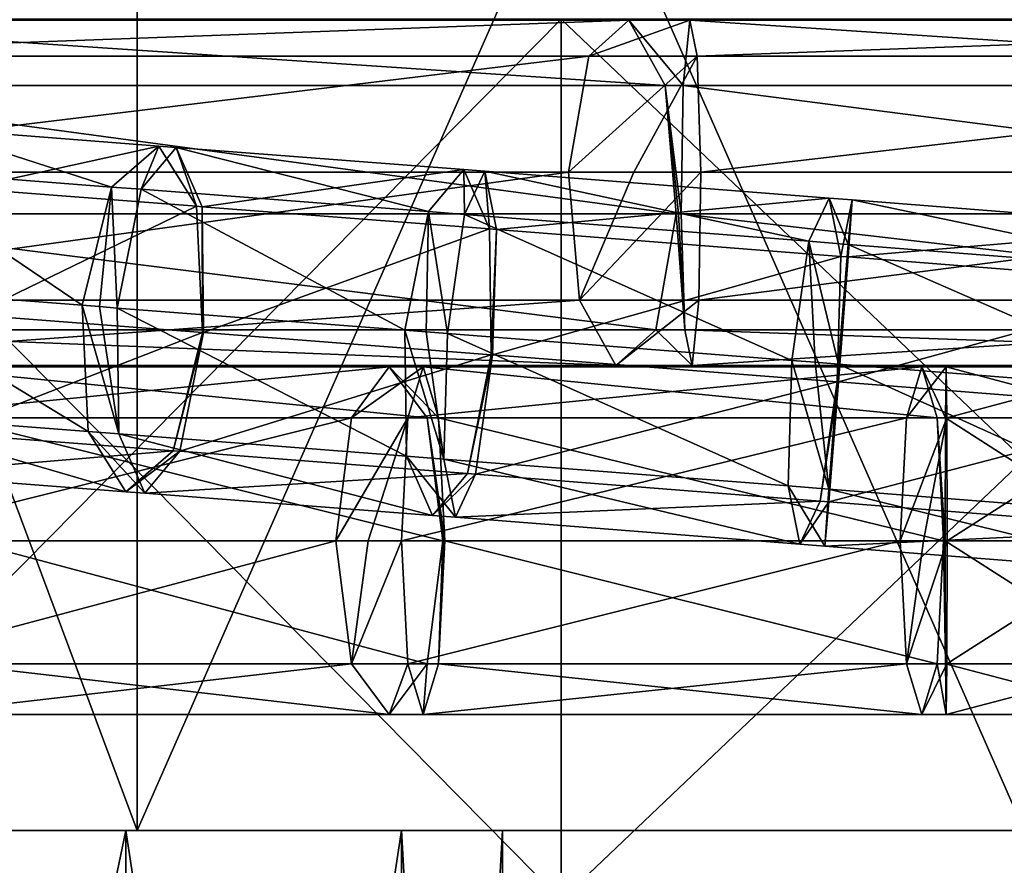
# Model space of a CAD drawing. Header units: millimetres. Extents: x -28.2 to 28.2, y -5.4 to 32.5.
# Tile 18 of 40: x -4.3 to -0.1, y 16.1 to 19.8. Entities that reach past the tile are written whole.
import ezdxf

# ---------------------------------------------------------------- set-up
doc = ezdxf.new("R2010")
doc.units = ezdxf.units.MM
doc.header["$LTSCALE"] = 81.481481
for name, color, linetype in [('10', 7, 'CONTINUOUS'), ('12', 7, 'CONTINUOUS'), ('13', 7, 'CONTINUOUS'), ('181', 7, 'CONTINUOUS'), ('182', 7, 'CONTINUOUS'), ('183', 7, 'CONTINUOUS'), ('184', 7, 'CONTINUOUS'), ('185', 7, 'CONTINUOUS'), ('186', 7, 'CONTINUOUS'), ('187', 7, 'CONTINUOUS'), ('188', 7, 'CONTINUOUS'), ('189', 7, 'CONTINUOUS'), ('190', 7, 'CONTINUOUS'), ('284', 7, 'CONTINUOUS'), ('285', 7, 'CONTINUOUS'), ('286', 7, 'CONTINUOUS'), ('287', 7, 'CONTINUOUS'), ('288', 7, 'CONTINUOUS'), ('289', 7, 'CONTINUOUS'), ('290', 7, 'CONTINUOUS'), ('291', 7, 'CONTINUOUS'), ('292', 7, 'CONTINUOUS'), ('293', 7, 'CONTINUOUS'), ('294', 7, 'CONTINUOUS'), ('295', 7, 'CONTINUOUS'), ('296', 7, 'CONTINUOUS'), ('297', 7, 'CONTINUOUS'), ('345', 7, 'CONTINUOUS'), ('346', 7, 'CONTINUOUS'), ('347', 7, 'CONTINUOUS'), ('348', 7, 'CONTINUOUS'), ('349', 7, 'CONTINUOUS'), ('350', 7, 'CONTINUOUS'), ('4', 7, 'CONTINUOUS'), ('5', 7, 'CONTINUOUS'), ('6', 7, 'CONTINUOUS'), ('8', 7, 'CONTINUOUS')]:
    doc.layers.add(name, color=color, linetype=linetype)

msp = doc.modelspace()

# ---------------------------------------------------------------- linework, layer by layer
at = {"layer": '10', "color": 7, "linetype": 'Continuous'}
for points in [[(-1.9969, 19.8, -11.3253), (-1.9969, 16, -11.3253), (-5.75, 16, -9.9593), (-1.9969, 19.8, -11.3253)], [(-5.75, 19.8, -9.9593), (-1.9969, 19.8, -11.3253), (-5.75, 16, -9.9593), (-5.75, 19.8, -9.9593)], [(1.9969, 19.8, -11.3253), (1.9969, 16, -11.3253), (-1.9969, 16, -11.3253), (1.9969, 19.8, -11.3253)], [(-1.9969, 19.8, -11.3253), (1.9969, 19.8, -11.3253), (-1.9969, 16, -11.3253), (-1.9969, 19.8, -11.3253)]]:
    msp.add_3dface(points, dxfattribs=at)
at = {"layer": '12', "color": 7, "linetype": 'Continuous'}
for points in [[(-5.5, 8.5, 1.25), (-3.875, 16.3, 0.8146), (-3.875, 8.5, 0.8146), (-5.5, 8.5, 1.25)], [(-5.5, 16.3, 1.25), (-3.875, 16.3, 0.8146), (-5.5, 8.5, 1.25), (-5.5, 16.3, 1.25)], [(-3.875, 8.5, 0.8146), (-2.6854, 16.3, -0.375), (-2.6854, 8.5, -0.375), (-3.875, 8.5, 0.8146)], [(-3.875, 16.3, 0.8146), (-2.6854, 16.3, -0.375), (-3.875, 8.5, 0.8146), (-3.875, 16.3, 0.8146)], [(-2.6854, 8.5, -0.375), (-2.25, 16.3, -2), (-2.25, 8.5, -2), (-2.6854, 8.5, -0.375)], [(-2.6854, 16.3, -0.375), (-2.25, 16.3, -2), (-2.6854, 8.5, -0.375), (-2.6854, 16.3, -0.375)]]:
    msp.add_3dface(points, dxfattribs=at)
at = {"layer": '13', "color": 7, "linetype": 'Continuous'}
for points in [[(-3.875, 16.3, -4.8146), (-5.5, 16.3, -5.25), (-3.875, 8.5, -4.8146), (-3.875, 16.3, -4.8146)], [(-3.875, 8.5, -4.8146), (-5.5, 16.3, -5.25), (-5.5, 8.5, -5.25), (-3.875, 8.5, -4.8146)], [(-2.6854, 16.3, -3.625), (-3.875, 16.3, -4.8146), (-2.6854, 8.5, -3.625), (-2.6854, 16.3, -3.625)], [(-2.6854, 8.5, -3.625), (-3.875, 16.3, -4.8146), (-3.875, 8.5, -4.8146), (-2.6854, 8.5, -3.625)], [(-2.25, 16.3, -2), (-2.6854, 16.3, -3.625), (-2.25, 8.5, -2), (-2.25, 16.3, -2)], [(-2.25, 8.5, -2), (-2.6854, 16.3, -3.625), (-2.6854, 8.5, -3.625), (-2.25, 8.5, -2)]]:
    msp.add_3dface(points, dxfattribs=at)
at = {"layer": '181', "linetype": 'Continuous'}
for points in [[(-2.7389, 18.3, 11.9329), (-4.9578, 18.0803, 11.7714), (-2.9023, 18.0803, 12.4374), (-2.7389, 18.3, 11.9329)], [(-4.7943, 18.3, 11.2669), (-4.9578, 18.0803, 11.7714), (-2.7389, 18.3, 11.9329), (-4.7943, 18.3, 11.2669)], [(-2.5754, 18.0803, 11.4284), (-4.7943, 18.3, 11.2669), (-2.7389, 18.3, 11.9329), (-2.5754, 18.0803, 11.4284)], [(-4.6309, 18.0803, 10.7624), (-4.7943, 18.3, 11.2669), (-2.5754, 18.0803, 11.4284), (-4.6309, 18.0803, 10.7624)], [(-2.9023, 18.0803, 12.4374), (-5.0255, 17.55, 11.9804), (-2.97, 17.55, 12.6464), (-2.9023, 18.0803, 12.4374)], [(-4.9578, 18.0803, 11.7714), (-5.0255, 17.55, 11.9804), (-2.9023, 18.0803, 12.4374), (-4.9578, 18.0803, 11.7714)], [(-2.5077, 17.55, 11.2194), (-4.6309, 18.0803, 10.7624), (-2.5754, 18.0803, 11.4284), (-2.5077, 17.55, 11.2194)], [(-4.5631, 17.55, 10.5534), (-4.6309, 18.0803, 10.7624), (-2.5077, 17.55, 11.2194), (-4.5631, 17.55, 10.5534)]]:
    msp.add_3dface(points, dxfattribs=at)
at = {"layer": '182', "linetype": 'Continuous'}
for points in [[(-5.0255, 17.55, 11.9804), (-4.9578, 17.0197, 11.7714), (-2.97, 17.55, 12.6464), (-5.0255, 17.55, 11.9804)], [(-2.97, 17.55, 12.6464), (-4.9578, 17.0197, 11.7714), (-2.9023, 17.0197, 12.4374), (-2.97, 17.55, 12.6464)], [(-4.6309, 17.0197, 10.7624), (-4.5631, 17.55, 10.5534), (-2.5754, 17.0197, 11.4284), (-4.6309, 17.0197, 10.7624)], [(-4.5631, 17.55, 10.5534), (-2.5077, 17.55, 11.2194), (-2.5754, 17.0197, 11.4284), (-4.5631, 17.55, 10.5534)], [(-4.9578, 17.0197, 11.7714), (-4.7943, 16.8, 11.2669), (-2.9023, 17.0197, 12.4374), (-4.9578, 17.0197, 11.7714)], [(-2.9023, 17.0197, 12.4374), (-4.7943, 16.8, 11.2669), (-2.7389, 16.8, 11.9329), (-2.9023, 17.0197, 12.4374)], [(-4.7943, 16.8, 11.2669), (-4.6309, 17.0197, 10.7624), (-2.7389, 16.8, 11.9329), (-4.7943, 16.8, 11.2669)], [(-2.7389, 16.8, 11.9329), (-4.6309, 17.0197, 10.7624), (-2.5754, 17.0197, 11.4284), (-2.7389, 16.8, 11.9329)]]:
    msp.add_3dface(points, dxfattribs=at)
at = {"layer": '183', "linetype": 'Continuous'}
for points in [[(-2.5925, 18.3, 11.9655), (-2.9023, 18.0803, 12.4374), (-2.659, 18.0803, 12.4917), (-2.5925, 18.3, 11.9655)], [(-2.7389, 18.3, 11.9329), (-2.9023, 18.0803, 12.4374), (-2.5925, 18.3, 11.9655), (-2.7389, 18.3, 11.9329)], [(-2.5261, 18.0803, 11.4394), (-2.7389, 18.3, 11.9329), (-2.5925, 18.3, 11.9655), (-2.5261, 18.0803, 11.4394)], [(-2.5754, 18.0803, 11.4284), (-2.7389, 18.3, 11.9329), (-2.5261, 18.0803, 11.4394), (-2.5754, 18.0803, 11.4284)], [(-2.659, 18.0803, 12.4917), (-2.97, 17.55, 12.6464), (-2.8297, 17.55, 12.6847), (-2.659, 18.0803, 12.4917)], [(-2.9023, 18.0803, 12.4374), (-2.97, 17.55, 12.6464), (-2.659, 18.0803, 12.4917), (-2.9023, 18.0803, 12.4374)], [(-2.6865, 17.55, 12.7096), (-2.659, 18.0803, 12.4917), (-2.8297, 17.55, 12.6847), (-2.6865, 17.55, 12.7096)], [(-2.4985, 17.55, 11.2215), (-2.5754, 18.0803, 11.4284), (-2.5261, 18.0803, 11.4394), (-2.4985, 17.55, 11.2215)], [(-2.5031, 17.55, 11.2206), (-2.5754, 18.0803, 11.4284), (-2.4985, 17.55, 11.2215), (-2.5031, 17.55, 11.2206)], [(-2.5077, 17.55, 11.2194), (-2.5754, 18.0803, 11.4284), (-2.5031, 17.55, 11.2206), (-2.5077, 17.55, 11.2194)]]:
    msp.add_3dface(points, dxfattribs=at)
at = {"layer": '184', "linetype": 'Continuous'}
for points in [[(-2.97, 17.55, 12.6464), (-2.9023, 17.0197, 12.4374), (-2.8297, 17.55, 12.6847), (-2.97, 17.55, 12.6464)], [(-2.6865, 17.55, 12.7096), (-2.9023, 17.0197, 12.4374), (-2.659, 17.0197, 12.4917), (-2.6865, 17.55, 12.7096)], [(-2.9023, 17.0197, 12.4374), (-2.6865, 17.55, 12.7096), (-2.8297, 17.55, 12.6847), (-2.9023, 17.0197, 12.4374)], [(-2.5754, 17.0197, 11.4284), (-2.5077, 17.55, 11.2194), (-2.5261, 17.0197, 11.4394), (-2.5754, 17.0197, 11.4284)], [(-2.5031, 17.55, 11.2206), (-2.4985, 17.55, 11.2215), (-2.5261, 17.0197, 11.4394), (-2.5031, 17.55, 11.2206)], [(-2.5077, 17.55, 11.2194), (-2.5031, 17.55, 11.2206), (-2.5261, 17.0197, 11.4394), (-2.5077, 17.55, 11.2194)], [(-2.9023, 17.0197, 12.4374), (-2.7389, 16.8, 11.9329), (-2.659, 17.0197, 12.4917), (-2.9023, 17.0197, 12.4374)], [(-2.659, 17.0197, 12.4917), (-2.7389, 16.8, 11.9329), (-2.5925, 16.8, 11.9655), (-2.659, 17.0197, 12.4917)], [(-2.7389, 16.8, 11.9329), (-2.5754, 17.0197, 11.4284), (-2.5925, 16.8, 11.9655), (-2.7389, 16.8, 11.9329)], [(-2.5925, 16.8, 11.9655), (-2.5754, 17.0197, 11.4284), (-2.5261, 17.0197, 11.4394), (-2.5925, 16.8, 11.9655)]]:
    msp.add_3dface(points, dxfattribs=at)
at = {"layer": '185', "linetype": 'Continuous'}
for points in [[(-0.4414, 18.3, 12.2372), (-2.659, 18.0803, 12.4917), (-0.5078, 18.0803, 12.7634), (-0.4414, 18.3, 12.2372)], [(-2.5925, 18.3, 11.9655), (-2.659, 18.0803, 12.4917), (-0.4414, 18.3, 12.2372), (-2.5925, 18.3, 11.9655)], [(-0.3749, 18.0803, 11.7111), (-2.5925, 18.3, 11.9655), (-0.4414, 18.3, 12.2372), (-0.3749, 18.0803, 11.7111)], [(-2.5261, 18.0803, 11.4394), (-2.5925, 18.3, 11.9655), (-0.3749, 18.0803, 11.7111), (-2.5261, 18.0803, 11.4394)], [(-0.5078, 18.0803, 12.7634), (-2.6865, 17.55, 12.7096), (-0.5353, 17.55, 12.9813), (-0.5078, 18.0803, 12.7634)], [(-2.659, 18.0803, 12.4917), (-2.6865, 17.55, 12.7096), (-0.5078, 18.0803, 12.7634), (-2.659, 18.0803, 12.4917)], [(-0.3474, 17.55, 11.4931), (-2.5261, 18.0803, 11.4394), (-0.3749, 18.0803, 11.7111), (-0.3474, 17.55, 11.4931)], [(-2.4985, 17.55, 11.2215), (-2.5261, 18.0803, 11.4394), (-0.3474, 17.55, 11.4931), (-2.4985, 17.55, 11.2215)]]:
    msp.add_3dface(points, dxfattribs=at)
at = {"layer": '186', "linetype": 'Continuous'}
for points in [[(-2.6865, 17.55, 12.7096), (-2.659, 17.0197, 12.4917), (-0.5353, 17.55, 12.9813), (-2.6865, 17.55, 12.7096)], [(-0.5353, 17.55, 12.9813), (-2.659, 17.0197, 12.4917), (-0.5078, 17.0197, 12.7634), (-0.5353, 17.55, 12.9813)], [(-2.5261, 17.0197, 11.4394), (-2.4985, 17.55, 11.2215), (-0.3749, 17.0197, 11.7111), (-2.5261, 17.0197, 11.4394)], [(-2.4985, 17.55, 11.2215), (-0.3474, 17.55, 11.4931), (-0.3749, 17.0197, 11.7111), (-2.4985, 17.55, 11.2215)], [(-2.659, 17.0197, 12.4917), (-2.5925, 16.8, 11.9655), (-0.5078, 17.0197, 12.7634), (-2.659, 17.0197, 12.4917)], [(-0.5078, 17.0197, 12.7634), (-2.5925, 16.8, 11.9655), (-0.4414, 16.8, 12.2372), (-0.5078, 17.0197, 12.7634)], [(-2.5925, 16.8, 11.9655), (-2.5261, 17.0197, 11.4394), (-0.4414, 16.8, 12.2372), (-2.5925, 16.8, 11.9655)], [(-0.4414, 16.8, 12.2372), (-2.5261, 17.0197, 11.4394), (-0.3749, 17.0197, 11.7111), (-0.4414, 16.8, 12.2372)]]:
    msp.add_3dface(points, dxfattribs=at)
at = {"layer": '187', "linetype": 'Continuous'}
for points in [[(-0.4414, 18.3, 12.2372), (-0.5078, 18.0803, 12.7634), (-0.3365, 18.3, 12.2435), (-0.4414, 18.3, 12.2372)], [(-0.3365, 18.3, 12.2435), (-0.5078, 18.0803, 12.7634), (-0.3335, 18.0803, 12.7738), (-0.3365, 18.3, 12.2435)], [(-0.3396, 18.0803, 11.7132), (-0.4414, 18.3, 12.2372), (-0.3365, 18.3, 12.2435), (-0.3396, 18.0803, 11.7132)], [(-0.3749, 18.0803, 11.7111), (-0.4414, 18.3, 12.2372), (-0.3396, 18.0803, 11.7132), (-0.3749, 18.0803, 11.7111)], [(-0.5078, 18.0803, 12.7634), (-0.5353, 17.55, 12.9813), (-0.3335, 18.0803, 12.7738), (-0.5078, 18.0803, 12.7634)], [(-0.3335, 18.0803, 12.7738), (-0.5353, 17.55, 12.9813), (-0.434, 17.55, 12.9907), (-0.3335, 18.0803, 12.7738)], [(-0.3322, 17.55, 12.9935), (-0.3335, 18.0803, 12.7738), (-0.434, 17.55, 12.9907), (-0.3322, 17.55, 12.9935)], [(-0.3474, 17.55, 11.4931), (-0.3749, 18.0803, 11.7111), (-0.3441, 17.55, 11.4934), (-0.3474, 17.55, 11.4931)], [(-0.3441, 17.55, 11.4934), (-0.3749, 18.0803, 11.7111), (-0.3408, 17.55, 11.4935), (-0.3441, 17.55, 11.4934)], [(-0.3408, 17.55, 11.4935), (-0.3749, 18.0803, 11.7111), (-0.3396, 18.0803, 11.7132), (-0.3408, 17.55, 11.4935)]]:
    msp.add_3dface(points, dxfattribs=at)
at = {"layer": '188', "linetype": 'Continuous'}
for points in [[(-0.5353, 17.55, 12.9813), (-0.5078, 17.0197, 12.7634), (-0.434, 17.55, 12.9907), (-0.5353, 17.55, 12.9813)], [(-0.3322, 17.55, 12.9935), (-0.5078, 17.0197, 12.7634), (-0.3335, 17.0197, 12.7738), (-0.3322, 17.55, 12.9935)], [(-0.5078, 17.0197, 12.7634), (-0.3322, 17.55, 12.9935), (-0.434, 17.55, 12.9907), (-0.5078, 17.0197, 12.7634)], [(-0.3749, 17.0197, 11.7111), (-0.3474, 17.55, 11.4931), (-0.3396, 17.0197, 11.7132), (-0.3749, 17.0197, 11.7111)], [(-0.3474, 17.55, 11.4931), (-0.3441, 17.55, 11.4934), (-0.3396, 17.0197, 11.7132), (-0.3474, 17.55, 11.4931)], [(-0.3441, 17.55, 11.4934), (-0.3408, 17.55, 11.4935), (-0.3396, 17.0197, 11.7132), (-0.3441, 17.55, 11.4934)], [(-0.5078, 17.0197, 12.7634), (-0.4414, 16.8, 12.2372), (-0.3335, 17.0197, 12.7738), (-0.5078, 17.0197, 12.7634)], [(-0.3335, 17.0197, 12.7738), (-0.4414, 16.8, 12.2372), (-0.3365, 16.8, 12.2435), (-0.3335, 17.0197, 12.7738)], [(-0.4414, 16.8, 12.2372), (-0.3749, 17.0197, 11.7111), (-0.3365, 16.8, 12.2435), (-0.4414, 16.8, 12.2372)], [(-0.3365, 16.8, 12.2435), (-0.3749, 17.0197, 11.7111), (-0.3396, 17.0197, 11.7132), (-0.3365, 16.8, 12.2435)]]:
    msp.add_3dface(points, dxfattribs=at)
at = {"layer": '189', "linetype": 'Continuous'}
for points in [[(-0.3396, 18.0803, 11.7132), (-0.3365, 18.3, 12.2435), (0.4898, 18.0803, 11.7084), (-0.3396, 18.0803, 11.7132)], [(0.4898, 18.0803, 11.7084), (-0.3365, 18.3, 12.2435), (0.4929, 18.3, 12.2387), (0.4898, 18.0803, 11.7084)], [(-0.3365, 18.3, 12.2435), (-0.3335, 18.0803, 12.7738), (0.4929, 18.3, 12.2387), (-0.3365, 18.3, 12.2435)], [(0.4929, 18.3, 12.2387), (-0.3335, 18.0803, 12.7738), (0.4959, 18.0803, 12.769), (0.4929, 18.3, 12.2387)], [(-0.3408, 17.55, 11.4935), (-0.3396, 18.0803, 11.7132), (0.4885, 17.55, 11.4887), (-0.3408, 17.55, 11.4935)], [(0.4885, 17.55, 11.4887), (-0.3396, 18.0803, 11.7132), (0.4898, 18.0803, 11.7084), (0.4885, 17.55, 11.4887)], [(-0.3335, 18.0803, 12.7738), (-0.3322, 17.55, 12.9935), (0.4959, 18.0803, 12.769), (-0.3335, 18.0803, 12.7738)], [(0.4959, 18.0803, 12.769), (-0.3322, 17.55, 12.9935), (0.4972, 17.55, 12.9887), (0.4959, 18.0803, 12.769)]]:
    msp.add_3dface(points, dxfattribs=at)
at = {"layer": '190', "linetype": 'Continuous'}
for points in [[(-0.3408, 17.55, 11.4935), (0.4885, 17.55, 11.4887), (0.4898, 17.0197, 11.7084), (-0.3408, 17.55, 11.4935)], [(-0.3396, 17.0197, 11.7132), (-0.3408, 17.55, 11.4935), (0.4898, 17.0197, 11.7084), (-0.3396, 17.0197, 11.7132)], [(0.4972, 17.55, 12.9887), (-0.3335, 17.0197, 12.7738), (0.4959, 17.0197, 12.769), (0.4972, 17.55, 12.9887)], [(-0.3322, 17.55, 12.9935), (-0.3335, 17.0197, 12.7738), (0.4972, 17.55, 12.9887), (-0.3322, 17.55, 12.9935)], [(0.4929, 16.8, 12.2387), (-0.3396, 17.0197, 11.7132), (0.4898, 17.0197, 11.7084), (0.4929, 16.8, 12.2387)], [(-0.3365, 16.8, 12.2435), (-0.3396, 17.0197, 11.7132), (0.4929, 16.8, 12.2387), (-0.3365, 16.8, 12.2435)], [(0.4959, 17.0197, 12.769), (-0.3365, 16.8, 12.2435), (0.4929, 16.8, 12.2387), (0.4959, 17.0197, 12.769)], [(-0.3335, 17.0197, 12.7738), (-0.3365, 16.8, 12.2435), (0.4959, 17.0197, 12.769), (-0.3335, 17.0197, 12.7738)]]:
    msp.add_3dface(points, dxfattribs=at)
at = {"layer": '284', "linetype": 'Continuous'}
for points in [[(-0.7586, 18.7739, -11.6822), (0.7508, 18.9024, -12.2064), (-0.7412, 19.0198, -12.2006), (-0.7586, 18.7739, -11.6822)], [(-0.7412, 19.0198, -12.2006), (0.7337, 18.7109, -12.7473), (-0.7584, 18.8283, -12.7415), (-0.7412, 19.0198, -12.2006)], [(0.7508, 18.9024, -12.2064), (0.7337, 18.7109, -12.7473), (-0.7412, 19.0198, -12.2006), (0.7508, 18.9024, -12.2064)], [(0.7335, 18.6565, -11.688), (0.7508, 18.9024, -12.2064), (-0.7586, 18.7739, -11.6822), (0.7335, 18.6565, -11.688)], [(-0.7584, 18.8283, -12.7415), (0.692, 18.1942, -12.9938), (-0.8, 18.3116, -12.988), (-0.7584, 18.8283, -12.7415)], [(0.7337, 18.7109, -12.7473), (0.692, 18.1942, -12.9938), (-0.7584, 18.8283, -12.7415), (0.7337, 18.7109, -12.7473)], [(-0.8003, 18.2347, -11.4899), (0.7335, 18.6565, -11.688), (-0.7586, 18.7739, -11.6822), (-0.8003, 18.2347, -11.4899)], [(0.6918, 18.1173, -11.4958), (0.7335, 18.6565, -11.688), (-0.8003, 18.2347, -11.4899), (0.6918, 18.1173, -11.4958)]]:
    msp.add_3dface(points, dxfattribs=at)
at = {"layer": '285', "linetype": 'Continuous'}
for points in [[(-0.8, 18.3116, -12.988), (0.6504, 17.6549, -12.8015), (-0.8417, 17.7723, -12.7957), (-0.8, 18.3116, -12.988)], [(0.692, 18.1942, -12.9938), (0.6504, 17.6549, -12.8015), (-0.8, 18.3116, -12.988), (0.692, 18.1942, -12.9938)], [(0.6918, 18.1173, -11.4958), (-0.8003, 18.2347, -11.4899), (-0.8419, 17.7179, -11.7364), (0.6918, 18.1173, -11.4958)], [(0.6502, 17.6005, -11.7423), (0.6918, 18.1173, -11.4958), (-0.8419, 17.7179, -11.7364), (0.6502, 17.6005, -11.7423)], [(-0.8417, 17.7723, -12.7957), (0.633, 17.409, -12.2831), (-0.859, 17.5264, -12.2773), (-0.8417, 17.7723, -12.7957)], [(0.6504, 17.6549, -12.8015), (0.633, 17.409, -12.2831), (-0.8417, 17.7723, -12.7957), (0.6504, 17.6549, -12.8015)], [(-0.859, 17.5264, -12.2773), (0.6502, 17.6005, -11.7423), (-0.8419, 17.7179, -11.7364), (-0.859, 17.5264, -12.2773)], [(0.633, 17.409, -12.2831), (0.6502, 17.6005, -11.7423), (-0.859, 17.5264, -12.2773), (0.633, 17.409, -12.2831)]]:
    msp.add_3dface(points, dxfattribs=at)
at = {"layer": '286', "linetype": 'Continuous'}
for points in [[(-0.8407, 19.0276, -12.1937), (-0.7584, 18.8283, -12.7415), (-0.9281, 18.8416, -12.7297), (-0.8407, 19.0276, -12.1937)], [(-0.7905, 18.7764, -11.68), (-0.7412, 19.0198, -12.2006), (-0.8407, 19.0276, -12.1937), (-0.7905, 18.7764, -11.68)], [(-0.7412, 19.0198, -12.2006), (-0.7584, 18.8283, -12.7415), (-0.8407, 19.0276, -12.1937), (-0.7412, 19.0198, -12.2006)], [(-0.7586, 18.7739, -11.6822), (-0.7412, 19.0198, -12.2006), (-0.7905, 18.7764, -11.68), (-0.7586, 18.7739, -11.6822)], [(-1.0015, 18.3274, -12.974), (-0.9281, 18.8416, -12.7297), (-0.901, 18.3195, -12.9843), (-1.0015, 18.3274, -12.974)], [(-0.9281, 18.8416, -12.7297), (-0.8, 18.3116, -12.988), (-0.901, 18.3195, -12.9843), (-0.9281, 18.8416, -12.7297)], [(-0.7584, 18.8283, -12.7415), (-0.8, 18.3116, -12.988), (-0.9281, 18.8416, -12.7297), (-0.7584, 18.8283, -12.7415)], [(-0.8069, 18.2352, -11.4895), (-0.7586, 18.7739, -11.6822), (-0.7905, 18.7764, -11.68), (-0.8069, 18.2352, -11.4895)], [(-0.8036, 18.2349, -11.4898), (-0.7586, 18.7739, -11.6822), (-0.8069, 18.2352, -11.4895), (-0.8036, 18.2349, -11.4898)], [(-0.8003, 18.2347, -11.4899), (-0.7586, 18.7739, -11.6822), (-0.8036, 18.2349, -11.4898), (-0.8003, 18.2347, -11.4899)]]:
    msp.add_3dface(points, dxfattribs=at)
at = {"layer": '287', "linetype": 'Continuous'}
for points in [[(-1.0015, 18.3274, -12.974), (-0.8417, 17.7723, -12.7957), (-1.0178, 17.7861, -12.7835), (-1.0015, 18.3274, -12.974)], [(-0.8417, 17.7723, -12.7957), (-1.0015, 18.3274, -12.974), (-0.901, 18.3195, -12.9843), (-0.8417, 17.7723, -12.7957)], [(-0.8, 18.3116, -12.988), (-0.8417, 17.7723, -12.7957), (-0.901, 18.3195, -12.9843), (-0.8, 18.3116, -12.988)], [(-0.8036, 18.2349, -11.4898), (-0.8069, 18.2352, -11.4895), (-0.8802, 17.7209, -11.7338), (-0.8036, 18.2349, -11.4898)], [(-0.8003, 18.2347, -11.4899), (-0.8036, 18.2349, -11.4898), (-0.8802, 17.7209, -11.7338), (-0.8003, 18.2347, -11.4899)], [(-0.8419, 17.7179, -11.7364), (-0.8003, 18.2347, -11.4899), (-0.8802, 17.7209, -11.7338), (-0.8419, 17.7179, -11.7364)], [(-0.8417, 17.7723, -12.7957), (-0.859, 17.5264, -12.2773), (-1.0178, 17.7861, -12.7835), (-0.8417, 17.7723, -12.7957)], [(-1.0178, 17.7861, -12.7835), (-0.859, 17.5264, -12.2773), (-0.9676, 17.5349, -12.2698), (-1.0178, 17.7861, -12.7835)], [(-0.9676, 17.5349, -12.2698), (-0.8419, 17.7179, -11.7364), (-0.8802, 17.7209, -11.7338), (-0.9676, 17.5349, -12.2698)], [(-0.859, 17.5264, -12.2773), (-0.8419, 17.7179, -11.7364), (-0.9676, 17.5349, -12.2698), (-0.859, 17.5264, -12.2773)]]:
    msp.add_3dface(points, dxfattribs=at)
at = {"layer": '288', "linetype": 'Continuous'}
for points in [[(-2.3268, 19.1436, -11.9917), (-0.9281, 18.8416, -12.7297), (-2.4142, 18.9576, -12.5276), (-2.3268, 19.1436, -11.9917)], [(-0.8407, 19.0276, -12.1937), (-0.9281, 18.8416, -12.7297), (-2.3268, 19.1436, -11.9917), (-0.8407, 19.0276, -12.1937)], [(-2.2766, 18.8924, -11.478), (-0.8407, 19.0276, -12.1937), (-2.3268, 19.1436, -11.9917), (-2.2766, 18.8924, -11.478)], [(-0.7905, 18.7764, -11.68), (-0.8407, 19.0276, -12.1937), (-2.2766, 18.8924, -11.478), (-0.7905, 18.7764, -11.68)], [(-2.4142, 18.9576, -12.5276), (-1.0015, 18.3274, -12.974), (-2.4875, 18.4434, -12.7719), (-2.4142, 18.9576, -12.5276)], [(-0.9281, 18.8416, -12.7297), (-1.0015, 18.3274, -12.974), (-2.4142, 18.9576, -12.5276), (-0.9281, 18.8416, -12.7297)], [(-2.2929, 18.3512, -11.2875), (-0.7905, 18.7764, -11.68), (-2.2766, 18.8924, -11.478), (-2.2929, 18.3512, -11.2875)], [(-0.8069, 18.2352, -11.4895), (-0.7905, 18.7764, -11.68), (-2.2929, 18.3512, -11.2875), (-0.8069, 18.2352, -11.4895)]]:
    msp.add_3dface(points, dxfattribs=at)
at = {"layer": '289', "linetype": 'Continuous'}
for points in [[(-2.4875, 18.4434, -12.7719), (-1.0178, 17.7861, -12.7835), (-2.5039, 17.9021, -12.5814), (-2.4875, 18.4434, -12.7719)], [(-1.0015, 18.3274, -12.974), (-1.0178, 17.7861, -12.7835), (-2.4875, 18.4434, -12.7719), (-1.0015, 18.3274, -12.974)], [(-0.8069, 18.2352, -11.4895), (-2.2929, 18.3512, -11.2875), (-2.3663, 17.8369, -11.5318), (-0.8069, 18.2352, -11.4895)], [(-0.8802, 17.7209, -11.7338), (-0.8069, 18.2352, -11.4895), (-2.3663, 17.8369, -11.5318), (-0.8802, 17.7209, -11.7338)], [(-2.5039, 17.9021, -12.5814), (-0.9676, 17.5349, -12.2698), (-2.4536, 17.6509, -12.0677), (-2.5039, 17.9021, -12.5814)], [(-1.0178, 17.7861, -12.7835), (-0.9676, 17.5349, -12.2698), (-2.5039, 17.9021, -12.5814), (-1.0178, 17.7861, -12.7835)], [(-2.4536, 17.6509, -12.0677), (-0.8802, 17.7209, -11.7338), (-2.3663, 17.8369, -11.5318), (-2.4536, 17.6509, -12.0677)], [(-0.9676, 17.5349, -12.2698), (-0.8802, 17.7209, -11.7338), (-2.4536, 17.6509, -12.0677), (-0.9676, 17.5349, -12.2698)]]:
    msp.add_3dface(points, dxfattribs=at)
at = {"layer": '290', "linetype": 'Continuous'}
for points in [[(-2.4177, 19.1507, -11.9736), (-2.4142, 18.9576, -12.5276), (-2.5692, 18.9696, -12.4969), (-2.4177, 19.1507, -11.9736)], [(-2.3057, 18.8947, -11.4722), (-2.3268, 19.1436, -11.9917), (-2.4177, 19.1507, -11.9736), (-2.3057, 18.8947, -11.4722)], [(-2.3268, 19.1436, -11.9917), (-2.4142, 18.9576, -12.5276), (-2.4177, 19.1507, -11.9736), (-2.3268, 19.1436, -11.9917)], [(-2.2766, 18.8924, -11.478), (-2.3268, 19.1436, -11.9917), (-2.3057, 18.8947, -11.4722), (-2.2766, 18.8924, -11.478)], [(-2.6715, 18.4577, -12.7354), (-2.5692, 18.9696, -12.4969), (-2.5801, 18.4506, -12.7565), (-2.6715, 18.4577, -12.7354)], [(-2.5692, 18.9696, -12.4969), (-2.4875, 18.4434, -12.7719), (-2.5801, 18.4506, -12.7565), (-2.5692, 18.9696, -12.4969)], [(-2.4142, 18.9576, -12.5276), (-2.4875, 18.4434, -12.7719), (-2.5692, 18.9696, -12.4969), (-2.4142, 18.9576, -12.5276)], [(-2.299, 18.3516, -11.2863), (-2.2766, 18.8924, -11.478), (-2.3057, 18.8947, -11.4722), (-2.299, 18.3516, -11.2863)], [(-2.296, 18.3514, -11.287), (-2.2766, 18.8924, -11.478), (-2.299, 18.3516, -11.2863), (-2.296, 18.3514, -11.287)], [(-2.2929, 18.3512, -11.2875), (-2.2766, 18.8924, -11.478), (-2.296, 18.3514, -11.287), (-2.2929, 18.3512, -11.2875)]]:
    msp.add_3dface(points, dxfattribs=at)
at = {"layer": '291', "linetype": 'Continuous'}
for points in [[(-2.6715, 18.4577, -12.7354), (-2.5039, 17.9021, -12.5814), (-2.6647, 17.9146, -12.5495), (-2.6715, 18.4577, -12.7354)], [(-2.5039, 17.9021, -12.5814), (-2.6715, 18.4577, -12.7354), (-2.5801, 18.4506, -12.7565), (-2.5039, 17.9021, -12.5814)], [(-2.4875, 18.4434, -12.7719), (-2.5039, 17.9021, -12.5814), (-2.5801, 18.4506, -12.7565), (-2.4875, 18.4434, -12.7719)], [(-2.296, 18.3514, -11.287), (-2.299, 18.3516, -11.2863), (-2.4013, 17.8396, -11.5248), (-2.296, 18.3514, -11.287)], [(-2.2929, 18.3512, -11.2875), (-2.296, 18.3514, -11.287), (-2.4013, 17.8396, -11.5248), (-2.2929, 18.3512, -11.2875)], [(-2.3663, 17.8369, -11.5318), (-2.2929, 18.3512, -11.2875), (-2.4013, 17.8396, -11.5248), (-2.3663, 17.8369, -11.5318)], [(-2.6647, 17.9146, -12.5495), (-2.4536, 17.6509, -12.0677), (-2.5528, 17.6586, -12.0481), (-2.6647, 17.9146, -12.5495)], [(-2.5039, 17.9021, -12.5814), (-2.4536, 17.6509, -12.0677), (-2.6647, 17.9146, -12.5495), (-2.5039, 17.9021, -12.5814)], [(-2.5528, 17.6586, -12.0481), (-2.3663, 17.8369, -11.5318), (-2.4013, 17.8396, -11.5248), (-2.5528, 17.6586, -12.0481)], [(-2.4536, 17.6509, -12.0677), (-2.3663, 17.8369, -11.5318), (-2.5528, 17.6586, -12.0481), (-2.4536, 17.6509, -12.0677)]]:
    msp.add_3dface(points, dxfattribs=at)
at = {"layer": '292', "linetype": 'Continuous'}
for points in [[(-3.6584, 19.2467, -11.6476), (-2.5692, 18.9696, -12.4969), (-3.8099, 19.0657, -12.1709), (-3.6584, 19.2467, -11.6476)], [(-3.5464, 18.9907, -11.1462), (-2.4177, 19.1507, -11.9736), (-3.6584, 19.2467, -11.6476), (-3.5464, 18.9907, -11.1462)], [(-2.4177, 19.1507, -11.9736), (-2.5692, 18.9696, -12.4969), (-3.6584, 19.2467, -11.6476), (-2.4177, 19.1507, -11.9736)], [(-2.3057, 18.8947, -11.4722), (-2.4177, 19.1507, -11.9736), (-3.5464, 18.9907, -11.1462), (-2.3057, 18.8947, -11.4722)], [(-3.8099, 19.0657, -12.1709), (-2.6715, 18.4577, -12.7354), (-3.9122, 18.5537, -12.4094), (-3.8099, 19.0657, -12.1709)], [(-2.5692, 18.9696, -12.4969), (-2.6715, 18.4577, -12.7354), (-3.8099, 19.0657, -12.1709), (-2.5692, 18.9696, -12.4969)], [(-3.5396, 18.4477, -10.9603), (-2.3057, 18.8947, -11.4722), (-3.5464, 18.9907, -11.1462), (-3.5396, 18.4477, -10.9603)], [(-2.299, 18.3516, -11.2863), (-2.3057, 18.8947, -11.4722), (-3.5396, 18.4477, -10.9603), (-2.299, 18.3516, -11.2863)]]:
    msp.add_3dface(points, dxfattribs=at)
at = {"layer": '293', "linetype": 'Continuous'}
for points in [[(-2.6715, 18.4577, -12.7354), (-2.6647, 17.9146, -12.5495), (-3.9122, 18.5537, -12.4094), (-2.6715, 18.4577, -12.7354)], [(-3.9122, 18.5537, -12.4094), (-2.6647, 17.9146, -12.5495), (-3.9054, 18.0107, -12.2235), (-3.9122, 18.5537, -12.4094)], [(-2.299, 18.3516, -11.2863), (-3.5396, 18.4477, -10.9603), (-3.642, 17.9357, -11.1988), (-2.299, 18.3516, -11.2863)], [(-2.4013, 17.8396, -11.5248), (-2.299, 18.3516, -11.2863), (-3.642, 17.9357, -11.1988), (-2.4013, 17.8396, -11.5248)], [(-3.9054, 18.0107, -12.2235), (-2.5528, 17.6586, -12.0481), (-3.7935, 17.7547, -11.7221), (-3.9054, 18.0107, -12.2235)], [(-2.6647, 17.9146, -12.5495), (-2.5528, 17.6586, -12.0481), (-3.9054, 18.0107, -12.2235), (-2.6647, 17.9146, -12.5495)], [(-3.7935, 17.7547, -11.7221), (-2.4013, 17.8396, -11.5248), (-3.642, 17.9357, -11.1988), (-3.7935, 17.7547, -11.7221)], [(-2.5528, 17.6586, -12.0481), (-2.4013, 17.8396, -11.5248), (-3.7935, 17.7547, -11.7221), (-2.5528, 17.6586, -12.0481)]]:
    msp.add_3dface(points, dxfattribs=at)
at = {"layer": '294', "linetype": 'Continuous'}
for points in [[(-3.7331, 19.2525, -11.6238), (-3.8099, 19.0657, -12.1709), (-3.9373, 19.0756, -12.1303), (-3.7331, 19.2525, -11.6238)], [(-3.6584, 19.2467, -11.6476), (-3.8099, 19.0657, -12.1709), (-3.7331, 19.2525, -11.6238), (-3.6584, 19.2467, -11.6476)], [(-3.5704, 18.9926, -11.1386), (-3.6584, 19.2467, -11.6476), (-3.7331, 19.2525, -11.6238), (-3.5704, 18.9926, -11.1386)], [(-3.5464, 18.9907, -11.1462), (-3.6584, 19.2467, -11.6476), (-3.5704, 18.9926, -11.1386), (-3.5464, 18.9907, -11.1462)], [(-4.0634, 18.5654, -12.3612), (-3.9373, 19.0756, -12.1303), (-3.9884, 18.5596, -12.3873), (-4.0634, 18.5654, -12.3612)], [(-3.9373, 19.0756, -12.1303), (-3.9122, 18.5537, -12.4094), (-3.9884, 18.5596, -12.3873), (-3.9373, 19.0756, -12.1303)], [(-3.8099, 19.0657, -12.1709), (-3.9122, 18.5537, -12.4094), (-3.9373, 19.0756, -12.1303), (-3.8099, 19.0657, -12.1709)], [(-3.5446, 18.4481, -10.9587), (-3.5464, 18.9907, -11.1462), (-3.5704, 18.9926, -11.1386), (-3.5446, 18.4481, -10.9587)], [(-3.5396, 18.4477, -10.9603), (-3.5464, 18.9907, -11.1462), (-3.5421, 18.4479, -10.9596), (-3.5396, 18.4477, -10.9603)], [(-3.5421, 18.4479, -10.9596), (-3.5464, 18.9907, -11.1462), (-3.5446, 18.4481, -10.9587), (-3.5421, 18.4479, -10.9596)]]:
    msp.add_3dface(points, dxfattribs=at)
at = {"layer": '295', "linetype": 'Continuous'}
for points in [[(-4.0634, 18.5654, -12.3612), (-3.9054, 18.0107, -12.2235), (-4.0376, 18.0209, -12.1814), (-4.0634, 18.5654, -12.3612)], [(-3.9054, 18.0107, -12.2235), (-4.0634, 18.5654, -12.3612), (-3.9884, 18.5596, -12.3873), (-3.9054, 18.0107, -12.2235)], [(-3.9122, 18.5537, -12.4094), (-3.9054, 18.0107, -12.2235), (-3.9884, 18.5596, -12.3873), (-3.9122, 18.5537, -12.4094)], [(-3.5421, 18.4479, -10.9596), (-3.5446, 18.4481, -10.9587), (-3.6708, 17.9379, -11.1897), (-3.5421, 18.4479, -10.9596)], [(-3.5396, 18.4477, -10.9603), (-3.5421, 18.4479, -10.9596), (-3.6708, 17.9379, -11.1897), (-3.5396, 18.4477, -10.9603)], [(-3.642, 17.9357, -11.1988), (-3.5396, 18.4477, -10.9603), (-3.6708, 17.9379, -11.1897), (-3.642, 17.9357, -11.1988)], [(-4.0376, 18.0209, -12.1814), (-3.7935, 17.7547, -11.7221), (-3.875, 17.761, -11.6961), (-4.0376, 18.0209, -12.1814)], [(-3.9054, 18.0107, -12.2235), (-3.7935, 17.7547, -11.7221), (-4.0376, 18.0209, -12.1814), (-3.9054, 18.0107, -12.2235)], [(-3.875, 17.761, -11.6961), (-3.642, 17.9357, -11.1988), (-3.6708, 17.9379, -11.1897), (-3.875, 17.761, -11.6961)], [(-3.7935, 17.7547, -11.7221), (-3.642, 17.9357, -11.1988), (-3.875, 17.761, -11.6961), (-3.7935, 17.7547, -11.7221)]]:
    msp.add_3dface(points, dxfattribs=at)
at = {"layer": '296', "linetype": 'Continuous'}
for points in [[(-4.727, 19.3289, -11.2498), (-3.9373, 19.0756, -12.1303), (-4.9312, 19.152, -11.7562), (-4.727, 19.3289, -11.2498)], [(-4.5643, 19.069, -10.7645), (-3.7331, 19.2525, -11.6238), (-4.727, 19.3289, -11.2498), (-4.5643, 19.069, -10.7645)], [(-3.7331, 19.2525, -11.6238), (-3.9373, 19.0756, -12.1303), (-4.727, 19.3289, -11.2498), (-3.7331, 19.2525, -11.6238)], [(-3.5704, 18.9926, -11.1386), (-3.7331, 19.2525, -11.6238), (-4.5643, 19.069, -10.7645), (-3.5704, 18.9926, -11.1386)], [(-4.9312, 19.152, -11.7562), (-4.0634, 18.5654, -12.3612), (-5.0573, 18.6418, -11.9872), (-4.9312, 19.152, -11.7562)], [(-3.9373, 19.0756, -12.1303), (-4.0634, 18.5654, -12.3612), (-4.9312, 19.152, -11.7562), (-3.9373, 19.0756, -12.1303)], [(-4.5385, 18.5245, -10.5847), (-3.5704, 18.9926, -11.1386), (-4.5643, 19.069, -10.7645), (-4.5385, 18.5245, -10.5847)], [(-3.5446, 18.4481, -10.9587), (-3.5704, 18.9926, -11.1386), (-4.5385, 18.5245, -10.5847), (-3.5446, 18.4481, -10.9587)]]:
    msp.add_3dface(points, dxfattribs=at)
at = {"layer": '297', "linetype": 'Continuous'}
for points in [[(-5.0573, 18.6418, -11.9872), (-4.0376, 18.0209, -12.1814), (-5.0315, 18.0973, -11.8073), (-5.0573, 18.6418, -11.9872)], [(-4.0634, 18.5654, -12.3612), (-4.0376, 18.0209, -12.1814), (-5.0573, 18.6418, -11.9872), (-4.0634, 18.5654, -12.3612)], [(-3.5446, 18.4481, -10.9587), (-4.5385, 18.5245, -10.5847), (-4.6647, 18.0144, -10.8156), (-3.5446, 18.4481, -10.9587)], [(-3.6708, 17.9379, -11.1897), (-3.5446, 18.4481, -10.9587), (-4.6647, 18.0144, -10.8156), (-3.6708, 17.9379, -11.1897)], [(-5.0315, 18.0973, -11.8073), (-3.875, 17.761, -11.6961), (-4.8689, 17.8374, -11.3221), (-5.0315, 18.0973, -11.8073)], [(-4.0376, 18.0209, -12.1814), (-3.875, 17.761, -11.6961), (-5.0315, 18.0973, -11.8073), (-4.0376, 18.0209, -12.1814)], [(-4.8689, 17.8374, -11.3221), (-3.6708, 17.9379, -11.1897), (-4.6647, 18.0144, -10.8156), (-4.8689, 17.8374, -11.3221)], [(-3.875, 17.761, -11.6961), (-3.6708, 17.9379, -11.1897), (-4.8689, 17.8374, -11.3221), (-3.875, 17.761, -11.6961)]]:
    msp.add_3dface(points, dxfattribs=at)
at = {"layer": '345', "linetype": 'Continuous'}
for points in [[(-1.705, 19.7946, 12.0135), (-5.932, 19.6402, 11.2052), (-1.8777, 19.6402, 12.5387), (-1.705, 19.7946, 12.0135)], [(-5.7592, 19.7946, 10.68), (-5.932, 19.6402, 11.2052), (-1.705, 19.7946, 12.0135), (-5.7592, 19.7946, 10.68)], [(-1.5487, 19.5128, 11.5384), (-5.7592, 19.7946, 10.68), (-1.705, 19.7946, 12.0135), (-1.5487, 19.5128, 11.5384)], [(-5.603, 19.5128, 10.2049), (-5.7592, 19.7946, 10.68), (-1.5487, 19.5128, 11.5384), (-5.603, 19.5128, 10.2049)], [(-1.8777, 19.6402, 12.5387), (-6.02, 19.1401, 11.4728), (-1.9658, 19.1401, 12.8063), (-1.8777, 19.6402, 12.5387)], [(-5.932, 19.6402, 11.2052), (-6.02, 19.1401, 11.4728), (-1.8777, 19.6402, 12.5387), (-5.932, 19.6402, 11.2052)], [(-1.5005, 18.9599, 11.3918), (-5.603, 19.5128, 10.2049), (-1.5487, 19.5128, 11.5384), (-1.5005, 18.9599, 11.3918)], [(-5.5547, 18.9599, 10.0583), (-5.603, 19.5128, 10.2049), (-1.5005, 18.9599, 11.3918), (-5.5547, 18.9599, 10.0583)]]:
    msp.add_3dface(points, dxfattribs=at)
at = {"layer": '346', "linetype": 'Continuous'}
for points in [[(-6.02, 19.1401, 11.4728), (-5.9718, 18.5872, 11.3262), (-1.9658, 19.1401, 12.8063), (-6.02, 19.1401, 11.4728)], [(-1.9658, 19.1401, 12.8063), (-5.9718, 18.5872, 11.3262), (-1.9175, 18.5872, 12.6597), (-1.9658, 19.1401, 12.8063)], [(-5.6428, 18.4598, 10.3259), (-5.5547, 18.9599, 10.0583), (-1.5885, 18.4598, 11.6594), (-5.6428, 18.4598, 10.3259)], [(-5.5547, 18.9599, 10.0583), (-1.5005, 18.9599, 11.3918), (-1.5885, 18.4598, 11.6594), (-5.5547, 18.9599, 10.0583)], [(-5.9718, 18.5872, 11.3262), (-5.8155, 18.3054, 10.8511), (-1.9175, 18.5872, 12.6597), (-5.9718, 18.5872, 11.3262)], [(-1.9175, 18.5872, 12.6597), (-5.8155, 18.3054, 10.8511), (-1.7613, 18.3054, 12.1846), (-1.9175, 18.5872, 12.6597)], [(-5.8155, 18.3054, 10.8511), (-5.6428, 18.4598, 10.3259), (-1.7613, 18.3054, 12.1846), (-5.8155, 18.3054, 10.8511)], [(-1.7613, 18.3054, 12.1846), (-5.6428, 18.4598, 10.3259), (-1.5885, 18.4598, 11.6594), (-1.7613, 18.3054, 12.1846)]]:
    msp.add_3dface(points, dxfattribs=at)
at = {"layer": '347', "linetype": 'Continuous'}
for points in [[(-1.705, 19.7946, 12.0135), (-1.8777, 19.6402, 12.5387), (-1.4423, 19.7946, 12.0478), (-1.705, 19.7946, 12.0135)], [(-1.4423, 19.7946, 12.0478), (-1.8777, 19.6402, 12.5387), (-1.4104, 19.6402, 12.5998), (-1.4423, 19.7946, 12.0478)], [(-1.5487, 19.5128, 11.5384), (-1.705, 19.7946, 12.0135), (-1.4711, 19.5128, 11.5486), (-1.5487, 19.5128, 11.5384)], [(-1.4711, 19.5128, 11.5486), (-1.705, 19.7946, 12.0135), (-1.4423, 19.7946, 12.0478), (-1.4711, 19.5128, 11.5486)], [(-1.8777, 19.6402, 12.5387), (-1.9658, 19.1401, 12.8063), (-1.4104, 19.6402, 12.5998), (-1.8777, 19.6402, 12.5387)], [(-1.4104, 19.6402, 12.5998), (-1.9658, 19.1401, 12.8063), (-1.6835, 19.1401, 12.8706), (-1.4104, 19.6402, 12.5998)], [(-1.3942, 19.1401, 12.8811), (-1.4104, 19.6402, 12.5998), (-1.6835, 19.1401, 12.8706), (-1.3942, 19.1401, 12.8811)], [(-1.5005, 18.9599, 11.3918), (-1.5487, 19.5128, 11.5384), (-1.4903, 18.9599, 11.3941), (-1.5005, 18.9599, 11.3918)], [(-1.4903, 18.9599, 11.3941), (-1.5487, 19.5128, 11.5384), (-1.48, 18.9599, 11.3944), (-1.4903, 18.9599, 11.3941)], [(-1.48, 18.9599, 11.3944), (-1.5487, 19.5128, 11.5384), (-1.4711, 19.5128, 11.5486), (-1.48, 18.9599, 11.3944)]]:
    msp.add_3dface(points, dxfattribs=at)
at = {"layer": '348', "linetype": 'Continuous'}
for points in [[(-1.9658, 19.1401, 12.8063), (-1.9175, 18.5872, 12.6597), (-1.6835, 19.1401, 12.8706), (-1.9658, 19.1401, 12.8063)], [(-1.3942, 19.1401, 12.8811), (-1.9175, 18.5872, 12.6597), (-1.4031, 18.5872, 12.727), (-1.3942, 19.1401, 12.8811)], [(-1.9175, 18.5872, 12.6597), (-1.3942, 19.1401, 12.8811), (-1.6835, 19.1401, 12.8706), (-1.9175, 18.5872, 12.6597)], [(-1.5885, 18.4598, 11.6594), (-1.5005, 18.9599, 11.3918), (-1.4637, 18.4598, 11.6758), (-1.5885, 18.4598, 11.6594)], [(-1.5005, 18.9599, 11.3918), (-1.4903, 18.9599, 11.3941), (-1.4637, 18.4598, 11.6758), (-1.5005, 18.9599, 11.3918)], [(-1.4903, 18.9599, 11.3941), (-1.48, 18.9599, 11.3944), (-1.4637, 18.4598, 11.6758), (-1.4903, 18.9599, 11.3941)], [(-1.9175, 18.5872, 12.6597), (-1.7613, 18.3054, 12.1846), (-1.4031, 18.5872, 12.727), (-1.9175, 18.5872, 12.6597)], [(-1.4031, 18.5872, 12.727), (-1.7613, 18.3054, 12.1846), (-1.4319, 18.3054, 12.2277), (-1.4031, 18.5872, 12.727)], [(-1.7613, 18.3054, 12.1846), (-1.5885, 18.4598, 11.6594), (-1.4319, 18.3054, 12.2277), (-1.7613, 18.3054, 12.1846)], [(-1.4319, 18.3054, 12.2277), (-1.5885, 18.4598, 11.6594), (-1.4637, 18.4598, 11.6758), (-1.4319, 18.3054, 12.2277)]]:
    msp.add_3dface(points, dxfattribs=at)
at = {"layer": '349', "linetype": 'Continuous'}
for points in [[(-1.4711, 19.5128, 11.5486), (-1.4423, 19.7946, 12.0478), (2.8283, 19.5128, 11.3004), (-1.4711, 19.5128, 11.5486)], [(-1.4423, 19.7946, 12.0478), (-1.4104, 19.6402, 12.5998), (2.8571, 19.7946, 11.7997), (-1.4423, 19.7946, 12.0478)], [(2.8283, 19.5128, 11.3004), (-1.4423, 19.7946, 12.0478), (2.8571, 19.7946, 11.7997), (2.8283, 19.5128, 11.3004)], [(2.8571, 19.7946, 11.7997), (-1.4104, 19.6402, 12.5998), (2.889, 19.6402, 12.3517), (2.8571, 19.7946, 11.7997)], [(-1.4104, 19.6402, 12.5998), (-1.3942, 19.1401, 12.8811), (2.889, 19.6402, 12.3517), (-1.4104, 19.6402, 12.5998)], [(2.889, 19.6402, 12.3517), (-1.3942, 19.1401, 12.8811), (2.9052, 19.1401, 12.633), (2.889, 19.6402, 12.3517)], [(-1.48, 18.9599, 11.3944), (-1.4711, 19.5128, 11.5486), (2.8194, 18.9599, 11.1463), (-1.48, 18.9599, 11.3944)], [(2.8194, 18.9599, 11.1463), (-1.4711, 19.5128, 11.5486), (2.8283, 19.5128, 11.3004), (2.8194, 18.9599, 11.1463)]]:
    msp.add_3dface(points, dxfattribs=at)
at = {"layer": '350', "linetype": 'Continuous'}
for points in [[(-1.3942, 19.1401, 12.8811), (-1.4031, 18.5872, 12.727), (2.9052, 19.1401, 12.633), (-1.3942, 19.1401, 12.8811)], [(2.9052, 19.1401, 12.633), (-1.4031, 18.5872, 12.727), (2.8963, 18.5872, 12.4789), (2.9052, 19.1401, 12.633)], [(-1.4637, 18.4598, 11.6758), (-1.48, 18.9599, 11.3944), (2.8356, 18.4598, 11.4277), (-1.4637, 18.4598, 11.6758)], [(-1.48, 18.9599, 11.3944), (2.8194, 18.9599, 11.1463), (2.8356, 18.4598, 11.4277), (-1.48, 18.9599, 11.3944)], [(-1.4031, 18.5872, 12.727), (-1.4319, 18.3054, 12.2277), (2.8963, 18.5872, 12.4789), (-1.4031, 18.5872, 12.727)], [(2.8963, 18.5872, 12.4789), (-1.4319, 18.3054, 12.2277), (2.8675, 18.3054, 11.9796), (2.8963, 18.5872, 12.4789)], [(-1.4319, 18.3054, 12.2277), (-1.4637, 18.4598, 11.6758), (2.8675, 18.3054, 11.9796), (-1.4319, 18.3054, 12.2277)], [(2.8675, 18.3054, 11.9796), (-1.4637, 18.4598, 11.6758), (2.8356, 18.4598, 11.4277), (2.8675, 18.3054, 11.9796)]]:
    msp.add_3dface(points, dxfattribs=at)
at = {"layer": '4', "color": 7, "linetype": 'Continuous'}
for points in [[(-9.2388, 16.3, 3.8268), (-7.071, 16.3, 7.0711), (-0.3863, 16.3, 5.5112), (-9.2388, 16.3, 3.8268)], [(9.2388, 16.3, 3.8268), (10, 16.3), (-9.2388, 16.3, 3.8268), (9.2388, 16.3, 3.8268)], [(-9.2388, 16.3, 3.8268), (10, 16.3), (-5.5, 16.3, 1.25), (-9.2388, 16.3, 3.8268)], [(9.2388, 16.3, 3.8268), (-9.2388, 16.3, 3.8268), (-0.3863, 16.3, 5.5112), (9.2388, 16.3, 3.8268)], [(-1.25, 16.3, -6.7), (-7.071, 16.3, -7.0711), (-7.125, 16.3, -4.8146), (-1.25, 16.3, -6.7)], [(-5.5, 16.3, -5.25), (-1.25, 16.3, -6.7), (-7.125, 16.3, -4.8146), (-5.5, 16.3, -5.25)], [(-1.0113, 16.3, -7.4347), (-7.071, 16.3, -7.0711), (-1.25, 16.3, -6.7), (-1.0113, 16.3, -7.4347)], [(3.8269, 16.3, -9.2388), (-7.071, 16.3, -7.0711), (-0.3863, 16.3, -7.8888), (3.8269, 16.3, -9.2388)], [(-3.8269, 16.3, -9.2388), (-7.071, 16.3, -7.0711), (3.8269, 16.3, -9.2388), (-3.8269, 16.3, -9.2388)], [(-0.3863, 16.3, -7.8888), (-7.071, 16.3, -7.0711), (-1.0113, 16.3, -7.4347), (-0.3863, 16.3, -7.8888)], [(-7.071, 16.3, 7.0711), (-3.8269, 16.3, 9.2388), (-1.0113, 16.3, 7.4347), (-7.071, 16.3, 7.0711)], [(-0.3863, 16.3, 5.5112), (-7.071, 16.3, 7.0711), (-1.0113, 16.3, 5.9653), (-0.3863, 16.3, 5.5112)], [(-1.0113, 16.3, 5.9653), (-7.071, 16.3, 7.0711), (-1.25, 16.3, 6.7), (-1.0113, 16.3, 5.9653)], [(-1.25, 16.3, 6.7), (-7.071, 16.3, 7.0711), (-1.0113, 16.3, 7.4347), (-1.25, 16.3, 6.7)], [(-3.875, 16.3, -4.8146), (0.3863, 16.3, -5.5112), (-5.5, 16.3, -5.25), (-3.875, 16.3, -4.8146)], [(0.3863, 16.3, -5.5112), (-0.3863, 16.3, -5.5112), (-5.5, 16.3, -5.25), (0.3863, 16.3, -5.5112)], [(-0.3863, 16.3, -5.5112), (-1.0113, 16.3, -5.9653), (-5.5, 16.3, -5.25), (-0.3863, 16.3, -5.5112)], [(-1.0113, 16.3, -5.9653), (-1.25, 16.3, -6.7), (-5.5, 16.3, -5.25), (-1.0113, 16.3, -5.9653)], [(-5.5, 16.3, 1.25), (10, 16.3), (-3.875, 16.3, 0.8146), (-5.5, 16.3, 1.25)], [(9.2388, 16.3, -3.8268), (0.3863, 16.3, -5.5112), (-3.875, 16.3, -4.8146), (9.2388, 16.3, -3.8268)], [(-2.6854, 16.3, -3.625), (9.2388, 16.3, -3.8268), (-3.875, 16.3, -4.8146), (-2.6854, 16.3, -3.625)], [(-3.875, 16.3, 0.8146), (10, 16.3), (-2.6854, 16.3, -0.375), (-3.875, 16.3, 0.8146)], [(0, 16.3, -10), (-3.8269, 16.3, -9.2388), (3.8269, 16.3, -9.2388), (0, 16.3, -10)], [(3.8269, 16.3, 9.2388), (7.071, 16.3, 7.0711), (-3.8269, 16.3, 9.2388), (3.8269, 16.3, 9.2388)], [(-3.8269, 16.3, 9.2388), (7.071, 16.3, 7.0711), (0.3863, 16.3, 7.8888), (-3.8269, 16.3, 9.2388)], [(0, 16.3, 10), (3.8269, 16.3, 9.2388), (-3.8269, 16.3, 9.2388), (0, 16.3, 10)], [(-1.0113, 16.3, 7.4347), (-3.8269, 16.3, 9.2388), (-0.3863, 16.3, 7.8888), (-1.0113, 16.3, 7.4347)], [(-0.3863, 16.3, 7.8888), (-3.8269, 16.3, 9.2388), (0.3863, 16.3, 7.8888), (-0.3863, 16.3, 7.8888)], [(10, 16.3), (9.2388, 16.3, -3.8268), (-2.6854, 16.3, -0.375), (10, 16.3)], [(-2.6854, 16.3, -0.375), (9.2388, 16.3, -3.8268), (-2.25, 16.3, -2), (-2.6854, 16.3, -0.375)], [(-2.25, 16.3, -2), (9.2388, 16.3, -3.8268), (-2.6854, 16.3, -3.625), (-2.25, 16.3, -2)], [(0.3863, 16.3, -7.8888), (3.8269, 16.3, -9.2388), (-0.3863, 16.3, -7.8888), (0.3863, 16.3, -7.8888)], [(0.3863, 16.3, 5.5112), (9.2388, 16.3, 3.8268), (-0.3863, 16.3, 5.5112), (0.3863, 16.3, 5.5112)]]:
    msp.add_3dface(points, dxfattribs=at)
at = {"layer": '5', "color": 7, "linetype": 'Continuous'}
for points in [[(-3.8268, 25, 9.2388), (-7.071, 16.3, 7.0711), (-7.0711, 25, 7.0711), (-3.8268, 25, 9.2388)], [(-3.8269, 16.3, 9.2388), (-7.071, 16.3, 7.0711), (-3.8268, 25, 9.2388), (-3.8269, 16.3, 9.2388)], [(0, 16.3, 10), (-3.8269, 16.3, 9.2388), (0, 25, 10), (0, 16.3, 10)], [(0, 25, 10), (-3.8269, 16.3, 9.2388), (-3.8268, 25, 9.2388), (0, 25, 10)]]:
    msp.add_3dface(points, dxfattribs=at)
at = {"layer": '6', "color": 7, "linetype": 'Continuous'}
for points in [[(-7.071, 16.3, -7.0711), (-3.8269, 16.3, -9.2388), (-7.0711, 25, -7.0711), (-7.071, 16.3, -7.0711)], [(-7.0711, 25, -7.0711), (-3.8269, 16.3, -9.2388), (-3.8268, 25, -9.2388), (-7.0711, 25, -7.0711)], [(-3.8269, 16.3, -9.2388), (0, 16.3, -10), (-3.8268, 25, -9.2388), (-3.8269, 16.3, -9.2388)], [(-3.8268, 25, -9.2388), (0, 16.3, -10), (0, 25, -10), (-3.8268, 25, -9.2388)]]:
    msp.add_3dface(points, dxfattribs=at)
at = {"layer": '8', "color": 7, "linetype": 'Continuous'}
for points in [[(-1.9969, 16, 11.3253), (-5.75, 19.8, 9.9593), (-5.75, 16, 9.9593), (-1.9969, 16, 11.3253)], [(-1.9969, 19.8, 11.3253), (-5.75, 19.8, 9.9593), (-1.9969, 16, 11.3253), (-1.9969, 19.8, 11.3253)], [(1.9969, 16, 11.3253), (-1.9969, 19.8, 11.3253), (-1.9969, 16, 11.3253), (1.9969, 16, 11.3253)], [(1.9969, 19.8, 11.3253), (-1.9969, 19.8, 11.3253), (1.9969, 16, 11.3253), (1.9969, 19.8, 11.3253)]]:
    msp.add_3dface(points, dxfattribs=at)

doc.saveas('drawing.dxf')
